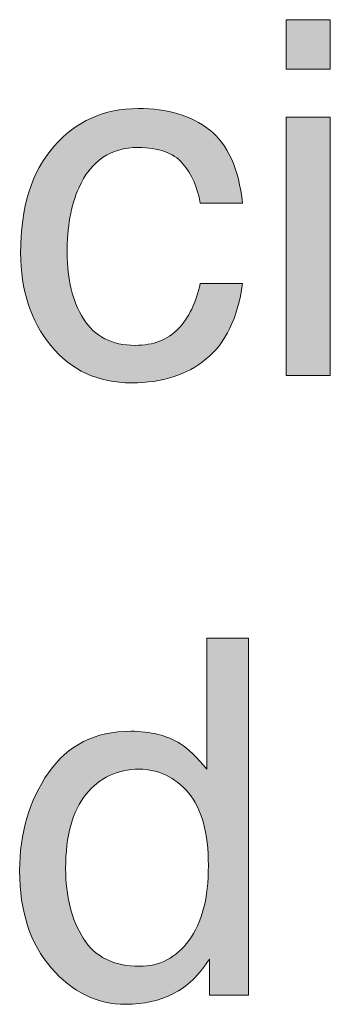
# Model space of a CAD drawing. Header units: inches. Extents: x 0 to 612, y 155 to 655.
# Tile 35 of 79: x 232.94 to 238.48, y 190.16 to 207.7. Entities that reach past the tile are written whole.
import ezdxf

# ---------------------------------------------------------------- set-up
doc = ezdxf.new("R2010")
doc.units = ezdxf.units.IN
doc.header["$MEASUREMENT"] = 0
doc.layers.add('Layer 1', color=7, linetype='Continuous')

# ---------------------------------------------------------------- blocks, each defined once
blk = doc.blocks.new('block 842')
at = {"layer": 'Layer 1', "lineweight": 0}
blk.add_open_spline([(236.324, 205.738), (236.65, 205.485), (236.847, 205.049), (236.913, 204.432), (236.913, 204.432), (236.913, 204.432), (236.913, 204.432), (236.913, 204.432), (236.158, 204.432), (236.158, 204.432), (236.158, 204.432), (236.158, 204.432), (236.158, 204.432), (236.112, 204.716), (236.007, 204.952), (235.843, 205.141), (235.843, 205.141), (235.843, 205.141), (235.843, 205.141), (235.679, 205.33), (235.416, 205.424), (235.053, 205.424), (235.053, 205.424), (235.053, 205.424), (235.053, 205.424), (234.559, 205.424), (234.205, 205.182), (233.992, 204.7), (233.992, 204.7), (233.992, 204.7), (233.992, 204.7), (233.854, 204.386), (233.785, 204), (233.785, 203.54), (233.785, 203.54), (233.785, 203.54), (233.785, 203.54), (233.785, 203.077), (233.882, 202.688), (234.078, 202.372), (234.078, 202.372), (234.078, 202.372), (234.078, 202.372), (234.274, 202.057), (234.582, 201.898), (235.001, 201.898), (235.001, 201.898), (235.001, 201.898), (235.001, 201.898), (235.324, 201.898), (235.579, 201.997), (235.768, 202.193), (235.768, 202.193), (235.768, 202.193), (235.768, 202.193), (235.956, 202.39), (236.086, 202.658), (236.158, 202.999), (236.158, 202.999), (236.158, 202.999), (236.158, 202.999), (236.158, 202.999), (236.913, 202.999), (236.913, 202.999), (236.913, 202.999), (236.913, 202.999), (236.913, 202.999), (236.827, 202.386), (236.611, 201.938), (236.266, 201.655), (236.266, 201.655), (236.266, 201.655), (236.266, 201.655), (235.92, 201.371), (235.479, 201.23), (234.941, 201.23), (234.941, 201.23), (234.941, 201.23), (234.941, 201.23), (234.337, 201.23), (233.855, 201.451), (233.496, 201.893), (233.496, 201.893), (233.496, 201.893), (233.496, 201.893), (233.136, 202.333), (232.957, 202.886), (232.957, 203.547), (232.957, 203.547), (232.957, 203.547), (232.957, 203.547), (232.957, 204.357), (233.153, 204.989), (233.548, 205.44), (233.548, 205.44), (233.548, 205.44), (233.548, 205.44), (233.942, 205.893), (234.443, 206.118), (235.053, 206.118), (235.053, 206.118), (235.053, 206.118), (235.053, 206.118), (235.574, 206.118), (235.998, 205.992), (236.324, 205.738)], degree=3, knots=[0, 0, 0, 0, 1, 1, 1, 2, 2, 2, 3, 3, 3, 4, 4, 4, 5, 5, 5, 6, 6, 6, 7, 7, 7, 8, 8, 8, 9, 9, 9, 10, 10, 10, 11, 11, 11, 12, 12, 12, 13, 13, 13, 14, 14, 14, 15, 15, 15, 16, 16, 16, 17, 17, 17, 18, 18, 18, 19, 19, 19, 20, 20, 20, 21, 21, 21, 22, 22, 22, 23, 23, 23, 24, 24, 24, 25, 25, 25, 26, 26, 26, 27, 27, 27, 28, 28, 28, 29, 29, 29, 30, 30, 30, 31, 31, 31, 32, 32, 32, 33, 33, 33, 34, 34, 34, 35, 35, 35, 35], dxfattribs=at)
blk = doc.blocks.new('block 843')
at = {"layer": 'Layer 1'}
h = blk.add_hatch(color=7, dxfattribs=at)
h.dxf.hatch_style = 2
edge = h.paths.add_edge_path()
edge.add_spline(control_points=[(236.324, 205.738), (236.65, 205.485), (236.847, 205.049), (236.913, 204.432), (236.913, 204.432), (236.913, 204.432), (236.913, 204.432), (236.913, 204.432), (236.158, 204.432), (236.158, 204.432), (236.158, 204.432), (236.158, 204.432), (236.158, 204.432), (236.112, 204.716), (236.007, 204.952), (235.843, 205.141), (235.843, 205.141), (235.843, 205.141), (235.843, 205.141), (235.679, 205.33), (235.416, 205.424), (235.053, 205.424), (235.053, 205.424), (235.053, 205.424), (235.053, 205.424), (234.559, 205.424), (234.205, 205.182), (233.992, 204.7), (233.992, 204.7), (233.992, 204.7), (233.992, 204.7), (233.854, 204.386), (233.785, 204), (233.785, 203.54), (233.785, 203.54), (233.785, 203.54), (233.785, 203.54), (233.785, 203.077), (233.882, 202.688), (234.078, 202.372), (234.078, 202.372), (234.078, 202.372), (234.078, 202.372), (234.274, 202.057), (234.582, 201.898), (235.001, 201.898), (235.001, 201.898), (235.001, 201.898), (235.001, 201.898), (235.324, 201.898), (235.579, 201.997), (235.768, 202.193), (235.768, 202.193), (235.768, 202.193), (235.768, 202.193), (235.956, 202.39), (236.086, 202.658), (236.158, 202.999), (236.158, 202.999), (236.158, 202.999), (236.158, 202.999), (236.158, 202.999), (236.913, 202.999), (236.913, 202.999), (236.913, 202.999), (236.913, 202.999), (236.913, 202.999), (236.827, 202.386), (236.611, 201.938), (236.266, 201.655), (236.266, 201.655), (236.266, 201.655), (236.266, 201.655), (235.92, 201.371), (235.479, 201.23), (234.941, 201.23), (234.941, 201.23), (234.941, 201.23), (234.941, 201.23), (234.337, 201.23), (233.855, 201.451), (233.496, 201.893), (233.496, 201.893), (233.496, 201.893), (233.496, 201.893), (233.136, 202.333), (232.957, 202.886), (232.957, 203.547), (232.957, 203.547), (232.957, 203.547), (232.957, 203.547), (232.957, 204.357), (233.153, 204.989), (233.548, 205.44), (233.548, 205.44), (233.548, 205.44), (233.548, 205.44), (233.942, 205.893), (234.443, 206.118), (235.053, 206.118), (235.053, 206.118), (235.053, 206.118), (235.053, 206.118), (235.574, 206.118), (235.998, 205.992), (236.324, 205.738), (236.324, 205.738), (236.324, 205.738), (236.324, 205.738)], knot_values=[0, 0, 0, 0, 1, 1, 1, 2, 2, 2, 3, 3, 3, 4, 4, 4, 5, 5, 5, 6, 6, 6, 7, 7, 7, 8, 8, 8, 9, 9, 9, 10, 10, 10, 11, 11, 11, 12, 12, 12, 13, 13, 13, 14, 14, 14, 15, 15, 15, 16, 16, 16, 17, 17, 17, 18, 18, 18, 19, 19, 19, 20, 20, 20, 21, 21, 21, 22, 22, 22, 23, 23, 23, 24, 24, 24, 25, 25, 25, 26, 26, 26, 27, 27, 27, 28, 28, 28, 29, 29, 29, 30, 30, 30, 31, 31, 31, 32, 32, 32, 33, 33, 33, 34, 34, 34, 35, 35, 35, 36, 36, 36, 36], degree=3, periodic=1)
at = {"layer": 'Layer 1', "lineweight": 0}
blk.add_open_spline([(236.324, 205.738), (236.65, 205.485), (236.847, 205.049), (236.913, 204.432), (236.913, 204.432), (236.913, 204.432), (236.913, 204.432), (236.913, 204.432), (236.158, 204.432), (236.158, 204.432), (236.158, 204.432), (236.158, 204.432), (236.158, 204.432), (236.112, 204.716), (236.007, 204.952), (235.843, 205.141), (235.843, 205.141), (235.843, 205.141), (235.843, 205.141), (235.679, 205.33), (235.416, 205.424), (235.053, 205.424), (235.053, 205.424), (235.053, 205.424), (235.053, 205.424), (234.559, 205.424), (234.205, 205.182), (233.992, 204.7), (233.992, 204.7), (233.992, 204.7), (233.992, 204.7), (233.854, 204.386), (233.785, 204), (233.785, 203.54), (233.785, 203.54), (233.785, 203.54), (233.785, 203.54), (233.785, 203.077), (233.882, 202.688), (234.078, 202.372), (234.078, 202.372), (234.078, 202.372), (234.078, 202.372), (234.274, 202.057), (234.582, 201.898), (235.001, 201.898), (235.001, 201.898), (235.001, 201.898), (235.001, 201.898), (235.324, 201.898), (235.579, 201.997), (235.768, 202.193), (235.768, 202.193), (235.768, 202.193), (235.768, 202.193), (235.956, 202.39), (236.086, 202.658), (236.158, 202.999), (236.158, 202.999), (236.158, 202.999), (236.158, 202.999), (236.158, 202.999), (236.913, 202.999), (236.913, 202.999), (236.913, 202.999), (236.913, 202.999), (236.913, 202.999), (236.827, 202.386), (236.611, 201.938), (236.266, 201.655), (236.266, 201.655), (236.266, 201.655), (236.266, 201.655), (235.92, 201.371), (235.479, 201.23), (234.941, 201.23), (234.941, 201.23), (234.941, 201.23), (234.941, 201.23), (234.337, 201.23), (233.855, 201.451), (233.496, 201.893), (233.496, 201.893), (233.496, 201.893), (233.496, 201.893), (233.136, 202.333), (232.957, 202.886), (232.957, 203.547), (232.957, 203.547), (232.957, 203.547), (232.957, 203.547), (232.957, 204.357), (233.153, 204.989), (233.548, 205.44), (233.548, 205.44), (233.548, 205.44), (233.548, 205.44), (233.942, 205.893), (234.443, 206.118), (235.053, 206.118), (235.053, 206.118), (235.053, 206.118), (235.053, 206.118), (235.574, 206.118), (235.998, 205.992), (236.324, 205.738), (236.324, 205.738), (236.324, 205.738), (236.324, 205.738)], degree=3, knots=[0, 0, 0, 0, 1, 1, 1, 2, 2, 2, 3, 3, 3, 4, 4, 4, 5, 5, 5, 6, 6, 6, 7, 7, 7, 8, 8, 8, 9, 9, 9, 10, 10, 10, 11, 11, 11, 12, 12, 12, 13, 13, 13, 14, 14, 14, 15, 15, 15, 16, 16, 16, 17, 17, 17, 18, 18, 18, 19, 19, 19, 20, 20, 20, 21, 21, 21, 22, 22, 22, 23, 23, 23, 24, 24, 24, 25, 25, 25, 26, 26, 26, 27, 27, 27, 28, 28, 28, 29, 29, 29, 30, 30, 30, 31, 31, 31, 32, 32, 32, 33, 33, 33, 34, 34, 34, 35, 35, 35, 36, 36, 36, 36], dxfattribs=at)
blk = doc.blocks.new('block 844')
at = {"layer": 'Layer 1', "lineweight": 0}
blk.add_lwpolyline([(237.689, 207.701), (238.479, 207.701), (238.479, 206.821), (237.689, 206.821), (237.689, 207.701)], dxfattribs=at)
blk = doc.blocks.new('block 845')
at = {"layer": 'Layer 1', "lineweight": 0}
blk.add_lwpolyline([(237.689, 205.963), (238.479, 205.963), (238.479, 201.363), (237.689, 201.363), (237.689, 205.963)], dxfattribs=at)
blk = doc.blocks.new('block 846')
at = {"layer": 'Layer 1'}
h = blk.add_hatch(color=7, dxfattribs=at)
h.dxf.hatch_style = 2
h.paths.add_polyline_path([(237.689, 207.701), (238.479, 207.701), (238.479, 206.821), (237.689, 206.821)])
h.paths.add_polyline_path([(237.689, 205.963), (238.479, 205.963), (238.479, 201.363), (237.689, 201.363)])
at = {"layer": 'Layer 1', "lineweight": 0}
for points in [[(237.689, 207.701), (238.479, 207.701), (238.479, 207.701), (238.479, 206.821), (238.479, 206.821), (237.689, 206.821), (237.689, 206.821), (237.689, 207.701), (237.689, 207.701)], [(237.689, 205.963), (238.479, 205.963), (238.479, 205.963), (238.479, 201.363), (238.479, 201.363), (237.689, 201.363), (237.689, 201.363), (237.689, 205.963), (237.689, 205.963)]]:
    blk.add_lwpolyline(points, dxfattribs=at)
blk = doc.blocks.new('block 830')
at = {"layer": 'Layer 1'}
for name in ['block 844', 'block 846', 'block 842', 'block 843', 'block 845']:
    blk.add_blockref(name, (0, 0), dxfattribs=at)
blk = doc.blocks.new('block 829')
at = {"layer": 'Layer 1'}
blk.add_blockref('block 830', (0, 0), dxfattribs=at)
blk = doc.blocks.new('block 875')
at = {"layer": 'Layer 1', "lineweight": 0}
blk.add_open_spline([(235.806, 194.797), (235.943, 194.711), (236.1, 194.561), (236.274, 194.345), (236.274, 194.345), (236.274, 194.345), (236.274, 194.345), (236.274, 194.345), (236.274, 196.679), (236.274, 196.679), (236.274, 196.679), (236.274, 196.679), (236.274, 196.679), (236.274, 196.679), (237.021, 196.679), (237.021, 196.679), (237.021, 196.679), (237.021, 196.679), (237.021, 196.679), (237.021, 196.679), (237.021, 190.319), (237.021, 190.319), (237.021, 190.319), (237.021, 190.319), (237.021, 190.319), (237.021, 190.319), (236.322, 190.319), (236.322, 190.319), (236.322, 190.319), (236.322, 190.319), (236.322, 190.319), (236.322, 190.319), (236.322, 190.962), (236.322, 190.962), (236.322, 190.962), (236.322, 190.962), (236.322, 190.962), (236.141, 190.677), (235.928, 190.471), (235.681, 190.345), (235.681, 190.345), (235.681, 190.345), (235.681, 190.345), (235.435, 190.219), (235.152, 190.155), (234.834, 190.155), (234.834, 190.155), (234.834, 190.155), (234.834, 190.155), (234.322, 190.155), (233.878, 190.372), (233.502, 190.805), (233.502, 190.805), (233.502, 190.805), (233.502, 190.805), (233.127, 191.237), (232.939, 191.812), (232.939, 192.532), (232.939, 192.532), (232.939, 192.532), (232.939, 192.532), (232.939, 193.205), (233.11, 193.789), (233.453, 194.282), (233.453, 194.282), (233.453, 194.282), (233.453, 194.282), (233.795, 194.774), (234.284, 195.021), (234.921, 195.021), (234.921, 195.021), (234.921, 195.021), (234.921, 195.021), (235.273, 195.021), (235.568, 194.947), (235.806, 194.797)], degree=3, knots=[0, 0, 0, 0, 1, 1, 1, 2, 2, 2, 3, 3, 3, 4, 4, 4, 5, 5, 5, 6, 6, 6, 7, 7, 7, 8, 8, 8, 9, 9, 9, 10, 10, 10, 11, 11, 11, 12, 12, 12, 13, 13, 13, 14, 14, 14, 15, 15, 15, 16, 16, 16, 17, 17, 17, 18, 18, 18, 19, 19, 19, 20, 20, 20, 21, 21, 21, 22, 22, 22, 23, 23, 23, 24, 24, 24, 25, 25, 25, 25], dxfattribs=at)
blk = doc.blocks.new('block 876')
at = {"layer": 'Layer 1', "lineweight": 0}
blk.add_open_spline([(234.072, 191.333), (234.281, 191), (234.616, 190.832), (235.077, 190.832), (235.077, 190.832), (235.077, 190.832), (235.077, 190.832), (235.435, 190.832), (235.729, 190.986), (235.959, 191.296), (235.959, 191.296), (235.959, 191.296), (235.959, 191.296), (236.189, 191.605), (236.305, 192.049), (236.305, 192.627), (236.305, 192.627), (236.305, 192.627), (236.305, 192.627), (236.305, 193.211), (236.186, 193.644), (235.948, 193.924), (235.948, 193.924), (235.948, 193.924), (235.948, 193.924), (235.711, 194.204), (235.417, 194.345), (235.068, 194.345), (235.068, 194.345), (235.068, 194.345), (235.068, 194.345), (234.679, 194.345), (234.364, 194.194), (234.122, 193.896), (234.122, 193.896), (234.122, 193.896), (234.122, 193.896), (233.88, 193.597), (233.759, 193.157), (233.759, 192.575), (233.759, 192.575), (233.759, 192.575), (233.759, 192.575), (233.759, 192.08), (233.864, 191.666), (234.072, 191.333)], degree=3, knots=[0, 0, 0, 0, 1, 1, 1, 2, 2, 2, 3, 3, 3, 4, 4, 4, 5, 5, 5, 6, 6, 6, 7, 7, 7, 8, 8, 8, 9, 9, 9, 10, 10, 10, 11, 11, 11, 12, 12, 12, 13, 13, 13, 14, 14, 14, 15, 15, 15, 15], dxfattribs=at)
blk = doc.blocks.new('block 877')
at = {"layer": 'Layer 1'}
h = blk.add_hatch(color=7, dxfattribs=at)
h.dxf.hatch_style = 2
edge = h.paths.add_edge_path()
edge.add_spline(control_points=[(235.806, 194.797), (235.943, 194.711), (236.1, 194.561), (236.274, 194.345), (236.274, 194.345), (236.274, 194.345), (236.274, 194.345), (236.274, 194.345), (236.274, 196.679), (236.274, 196.679), (236.274, 196.679), (236.274, 196.679), (236.274, 196.679), (236.274, 196.679), (237.021, 196.679), (237.021, 196.679), (237.021, 196.679), (237.021, 196.679), (237.021, 196.679), (237.021, 196.679), (237.021, 190.319), (237.021, 190.319), (237.021, 190.319), (237.021, 190.319), (237.021, 190.319), (237.021, 190.319), (236.322, 190.319), (236.322, 190.319), (236.322, 190.319), (236.322, 190.319), (236.322, 190.319), (236.322, 190.319), (236.322, 190.962), (236.322, 190.962), (236.322, 190.962), (236.322, 190.962), (236.322, 190.962), (236.141, 190.677), (235.928, 190.471), (235.681, 190.345), (235.681, 190.345), (235.681, 190.345), (235.681, 190.345), (235.435, 190.219), (235.152, 190.155), (234.834, 190.155), (234.834, 190.155), (234.834, 190.155), (234.834, 190.155), (234.322, 190.155), (233.878, 190.372), (233.502, 190.805), (233.502, 190.805), (233.502, 190.805), (233.502, 190.805), (233.127, 191.237), (232.939, 191.812), (232.939, 192.532), (232.939, 192.532), (232.939, 192.532), (232.939, 192.532), (232.939, 193.205), (233.11, 193.789), (233.453, 194.282), (233.453, 194.282), (233.453, 194.282), (233.453, 194.282), (233.795, 194.774), (234.284, 195.021), (234.921, 195.021), (234.921, 195.021), (234.921, 195.021), (234.921, 195.021), (235.273, 195.021), (235.568, 194.947), (235.806, 194.797), (235.806, 194.797), (235.806, 194.797), (235.806, 194.797)], knot_values=[0, 0, 0, 0, 1, 1, 1, 2, 2, 2, 3, 3, 3, 4, 4, 4, 5, 5, 5, 6, 6, 6, 7, 7, 7, 8, 8, 8, 9, 9, 9, 10, 10, 10, 11, 11, 11, 12, 12, 12, 13, 13, 13, 14, 14, 14, 15, 15, 15, 16, 16, 16, 17, 17, 17, 18, 18, 18, 19, 19, 19, 20, 20, 20, 21, 21, 21, 22, 22, 22, 23, 23, 23, 24, 24, 24, 25, 25, 25, 26, 26, 26, 26], degree=3, periodic=1)
edge = h.paths.add_edge_path()
edge.add_spline(control_points=[(234.072, 191.333), (234.281, 191), (234.616, 190.832), (235.077, 190.832), (235.077, 190.832), (235.077, 190.832), (235.077, 190.832), (235.435, 190.832), (235.729, 190.986), (235.959, 191.296), (235.959, 191.296), (235.959, 191.296), (235.959, 191.296), (236.189, 191.605), (236.305, 192.049), (236.305, 192.627), (236.305, 192.627), (236.305, 192.627), (236.305, 192.627), (236.305, 193.211), (236.186, 193.644), (235.948, 193.924), (235.948, 193.924), (235.948, 193.924), (235.948, 193.924), (235.711, 194.204), (235.417, 194.345), (235.068, 194.345), (235.068, 194.345), (235.068, 194.345), (235.068, 194.345), (234.679, 194.345), (234.364, 194.194), (234.122, 193.896), (234.122, 193.896), (234.122, 193.896), (234.122, 193.896), (233.88, 193.597), (233.759, 193.157), (233.759, 192.575), (233.759, 192.575), (233.759, 192.575), (233.759, 192.575), (233.759, 192.08), (233.864, 191.666), (234.072, 191.333), (234.072, 191.333), (234.072, 191.333), (234.072, 191.333)], knot_values=[0, 0, 0, 0, 1, 1, 1, 2, 2, 2, 3, 3, 3, 4, 4, 4, 5, 5, 5, 6, 6, 6, 7, 7, 7, 8, 8, 8, 9, 9, 9, 10, 10, 10, 11, 11, 11, 12, 12, 12, 13, 13, 13, 14, 14, 14, 15, 15, 15, 16, 16, 16, 16], degree=3, periodic=1)
at = {"layer": 'Layer 1', "lineweight": 0}
for points, knots in [([(235.806, 194.797), (235.943, 194.711), (236.1, 194.561), (236.274, 194.345), (236.274, 194.345), (236.274, 194.345), (236.274, 194.345), (236.274, 194.345), (236.274, 196.679), (236.274, 196.679), (236.274, 196.679), (236.274, 196.679), (236.274, 196.679), (236.274, 196.679), (237.021, 196.679), (237.021, 196.679), (237.021, 196.679), (237.021, 196.679), (237.021, 196.679), (237.021, 196.679), (237.021, 190.319), (237.021, 190.319), (237.021, 190.319), (237.021, 190.319), (237.021, 190.319), (237.021, 190.319), (236.322, 190.319), (236.322, 190.319), (236.322, 190.319), (236.322, 190.319), (236.322, 190.319), (236.322, 190.319), (236.322, 190.962), (236.322, 190.962), (236.322, 190.962), (236.322, 190.962), (236.322, 190.962), (236.141, 190.677), (235.928, 190.471), (235.681, 190.345), (235.681, 190.345), (235.681, 190.345), (235.681, 190.345), (235.435, 190.219), (235.152, 190.155), (234.834, 190.155), (234.834, 190.155), (234.834, 190.155), (234.834, 190.155), (234.322, 190.155), (233.878, 190.372), (233.502, 190.805), (233.502, 190.805), (233.502, 190.805), (233.502, 190.805), (233.127, 191.237), (232.939, 191.812), (232.939, 192.532), (232.939, 192.532), (232.939, 192.532), (232.939, 192.532), (232.939, 193.205), (233.11, 193.789), (233.453, 194.282), (233.453, 194.282), (233.453, 194.282), (233.453, 194.282), (233.795, 194.774), (234.284, 195.021), (234.921, 195.021), (234.921, 195.021), (234.921, 195.021), (234.921, 195.021), (235.273, 195.021), (235.568, 194.947), (235.806, 194.797), (235.806, 194.797), (235.806, 194.797), (235.806, 194.797)], [0, 0, 0, 0, 1, 1, 1, 2, 2, 2, 3, 3, 3, 4, 4, 4, 5, 5, 5, 6, 6, 6, 7, 7, 7, 8, 8, 8, 9, 9, 9, 10, 10, 10, 11, 11, 11, 12, 12, 12, 13, 13, 13, 14, 14, 14, 15, 15, 15, 16, 16, 16, 17, 17, 17, 18, 18, 18, 19, 19, 19, 20, 20, 20, 21, 21, 21, 22, 22, 22, 23, 23, 23, 24, 24, 24, 25, 25, 25, 26, 26, 26, 26]), ([(234.072, 191.333), (234.281, 191), (234.616, 190.832), (235.077, 190.832), (235.077, 190.832), (235.077, 190.832), (235.077, 190.832), (235.435, 190.832), (235.729, 190.986), (235.959, 191.296), (235.959, 191.296), (235.959, 191.296), (235.959, 191.296), (236.189, 191.605), (236.305, 192.049), (236.305, 192.627), (236.305, 192.627), (236.305, 192.627), (236.305, 192.627), (236.305, 193.211), (236.186, 193.644), (235.948, 193.924), (235.948, 193.924), (235.948, 193.924), (235.948, 193.924), (235.711, 194.204), (235.417, 194.345), (235.068, 194.345), (235.068, 194.345), (235.068, 194.345), (235.068, 194.345), (234.679, 194.345), (234.364, 194.194), (234.122, 193.896), (234.122, 193.896), (234.122, 193.896), (234.122, 193.896), (233.88, 193.597), (233.759, 193.157), (233.759, 192.575), (233.759, 192.575), (233.759, 192.575), (233.759, 192.575), (233.759, 192.08), (233.864, 191.666), (234.072, 191.333), (234.072, 191.333), (234.072, 191.333), (234.072, 191.333)], [0, 0, 0, 0, 1, 1, 1, 2, 2, 2, 3, 3, 3, 4, 4, 4, 5, 5, 5, 6, 6, 6, 7, 7, 7, 8, 8, 8, 9, 9, 9, 10, 10, 10, 11, 11, 11, 12, 12, 12, 13, 13, 13, 14, 14, 14, 15, 15, 15, 16, 16, 16, 16])]:
    blk.add_open_spline(points, degree=3, knots=knots, dxfattribs=at)
blk = doc.blocks.new('block 864')
at = {"layer": 'Layer 1'}
for name in ['block 875', 'block 877', 'block 876']:
    blk.add_blockref(name, (0, 0), dxfattribs=at)
blk = doc.blocks.new('block 863')
at = {"layer": 'Layer 1'}
blk.add_blockref('block 864', (0, 0), dxfattribs=at)
blk = doc.blocks.new('block 4')
at = {"layer": 'Layer 1'}
for name in ['block 829', 'block 863']:
    blk.add_blockref(name, (0, 0), dxfattribs=at)
blk = doc.blocks.new('block 3')
at = {"layer": 'Layer 1'}
blk.add_blockref('block 4', (0, 0), dxfattribs=at)
blk = doc.blocks.new('block 2')
at = {"layer": 'Layer 1'}
blk.add_blockref('block 3', (0, 0), dxfattribs=at)

msp = doc.modelspace()

# ---------------------------------------------------------------- block references
at = {"layer": 'Layer 1'}
msp.add_blockref('block 2', (0, 0), dxfattribs=at)

doc.saveas('drawing.dxf')
